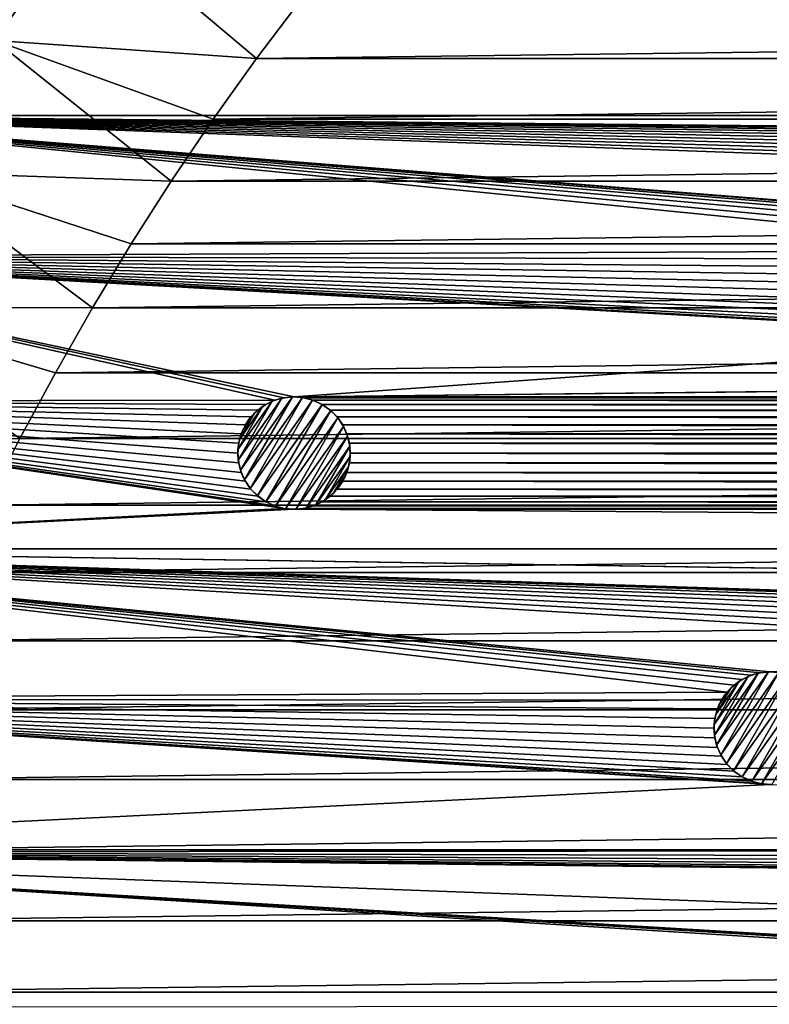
# Model space of a CAD drawing. Header units: metres. Extents: x -150 to 150, y -150 to 150.
# Tile 12 of 64: x -116 to -83, y 36 to 79. Entities that reach past the tile are written whole.
import ezdxf

# ---------------------------------------------------------------- set-up
doc = ezdxf.new("R2010")
doc.units = ezdxf.units.M
doc.layers.add('solid_P32600', color=7, linetype='CONTINUOUS')

msp = doc.modelspace()

# ---------------------------------------------------------------- linework, layer by layer
at = {"layer": 'solid_P32600'}
for points in [[(-126.18766, 81.096329, 2), (-117.236755, 78.335724, 2), (-113.253006, 83.992546, 2)], [(-113.253006, 83.992546, 2), (-117.236755, 78.335724, 2), (-105.58876, 77.536827, 5)], [(-113.253006, 83.992546, 2), (-105.58876, 77.536827, 5), (-103.590889, 80.186798, 5)], [(129.903809, 75), (-129.903809, 75), (-126.18766, 81.096329)], [(-47.775002, 80.248726), (129.903809, 75), (-126.18766, 81.096329)], [(103.590889, 80.186798, 5), (-103.590889, 80.186798, 5), (-105.58876, 77.536827, 5)], [(105.58876, 77.536827, 5), (103.590889, 80.186798, 5), (-105.58876, 77.536827, 5)], [(-117.236755, 78.335724, 2), (-120.939865, 72.488266, 2), (-109.382103, 72.087051, 5)], [(-117.236755, 78.335724, 2), (-109.382103, 72.087051, 5), (-107.520401, 74.835175, 5)], [(-117.236755, 78.335724, 2), (-107.520401, 74.835175, 5), (-105.58876, 77.536827, 5)], [(105.58876, 77.536827, 5), (-105.58876, 77.536827, 5), (-107.520401, 74.835175, 5)], [(107.520401, 74.835175, 5), (105.58876, 77.536827, 5), (-107.520401, 74.835175, 5)], [(-69.611931, 68.997993), (-133.325317, 68.733551), (-129.903809, 75)], [(0, 73.749138), (-129.903809, 75), (129.903809, 75)], [(-69.331207, 69.331207), (-69.611931, 68.997993), (-129.903809, 75)], [(-68.997993, 69.611931), (-69.331207, 69.331207), (-129.903809, 75)], [(-68.620232, 69.829041), (-68.997993, 69.611931), (-129.903809, 75)], [(-68.211098, 69.978867), (-68.620232, 69.829041), (-129.903809, 75)], [(-67.781868, 70.05368), (-68.211098, 69.978867), (-129.903809, 75)], [(-67.346161, 70.054543), (-67.781868, 70.05368), (-129.903809, 75)], [(-2.349231, 70.394951), (-67.346161, 70.054543), (-129.903809, 75)], [(-2.460035, 71.690414), (-2.5, 71.25), (-129.903809, 75)], [(-2.460035, 70.809586), (-129.903809, 75), (-2.5, 71.25)], [(-2.349231, 72.105049), (-2.460035, 71.690414), (-129.903809, 75)], [(-2.164318, 72.499573), (-2.349231, 72.105049), (-129.903809, 75)], [(-1.915111, 72.856972), (-2.164318, 72.499573), (-129.903809, 75)], [(-1.606416, 73.164452), (-1.915111, 72.856972), (-129.903809, 75)], [(-1.25, 73.415062), (-1.606416, 73.164452), (-129.903809, 75)], [(-0.854756, 73.598419), (-1.25, 73.415062), (-129.903809, 75)], [(-0.43412, 73.712021), (-0.854756, 73.598419), (-129.903809, 75)], [(0, 73.749138), (-0.43412, 73.712021), (-129.903809, 75)], [(-2.460035, 70.809586), (-2.349231, 70.394951), (-129.903809, 75)], [(107.520401, 74.835175, 5), (-107.520401, 74.835175, 5), (-109.382103, 72.087051, 5)], [(109.382103, 72.087051, 5), (107.520401, 74.835175, 5), (-109.382103, 72.087051, 5)], [(-120.939865, 72.488266, 2), (-124.350838, 66.466606, 2), (-112.891518, 66.456329, 5)], [(-120.939865, 72.488266, 2), (-112.891518, 66.456329, 5), (-111.171471, 69.295662, 5)], [(-120.939865, 72.488266, 2), (-111.171471, 69.295662, 5), (-109.382103, 72.087051, 5)], [(109.382103, 72.087051, 5), (-109.382103, 72.087051, 5), (-111.171471, 69.295662, 5)], [(111.171471, 69.295662, 5), (109.382103, 72.087051, 5), (-111.171471, 69.295662, 5)], [(111.171471, 69.295662, 5), (-111.171471, 69.295662, 5), (-112.891518, 66.456329, 5)], [(112.891518, 66.456329, 5), (111.171471, 69.295662, 5), (-112.891518, 66.456329, 5)], [(-104.777802, 62.348423), (-136.444305, 62.313263), (-133.325317, 68.733551)], [(-69.611931, 68.997993), (-69.829041, 68.620232), (-133.325317, 68.733551)], [(-104.35717, 62.462021), (-104.777802, 62.348423), (-133.325317, 68.733551)], [(-103.92305, 62.499138), (-104.35717, 62.462021), (-133.325317, 68.733551)], [(-67.781944, 65.073563), (-103.92305, 62.499138), (-133.325317, 68.733551)], [(-69.614983, 66.135971), (-69.331818, 65.796288), (-133.325317, 68.733551)], [(-68.992142, 65.513123), (-133.325317, 68.733551), (-69.331818, 65.796288)], [(-69.829819, 66.507507), (-69.614983, 66.135971), (-133.325317, 68.733551)], [(-69.978035, 66.917229), (-69.829819, 66.507507), (-133.325317, 68.733551)], [(-70.054543, 67.346161), (-69.978035, 66.917229), (-133.325317, 68.733551)], [(-70.05368, 67.781868), (-70.054543, 67.346161), (-133.325317, 68.733551)], [(-69.978867, 68.211098), (-70.05368, 67.781868), (-133.325317, 68.733551)], [(-69.829041, 68.620232), (-69.978867, 68.211098), (-133.325317, 68.733551)], [(-68.210876, 65.15007), (-67.781944, 65.073563), (-133.325317, 68.733551)], [(-68.620598, 65.298286), (-68.210876, 65.15007), (-133.325317, 68.733551)], [(-68.992142, 65.513123), (-68.620598, 65.298286), (-133.325317, 68.733551)], [(-124.350838, 66.466606, 2), (-127.462036, 60.286194, 2), (-116.113564, 60.651768, 5)], [(-124.350838, 66.466606, 2), (-116.113564, 60.651768, 5), (-114.539948, 63.573185, 5)], [(-124.350838, 66.466606, 2), (-114.539948, 63.573185, 5), (-112.891518, 66.456329, 5)], [(112.891518, 66.456329, 5), (-112.891518, 66.456329, 5), (-114.539948, 63.573185, 5)], [(114.539948, 63.573185, 5), (112.891518, 66.456329, 5), (-114.539948, 63.573185, 5)], [(-27.59251, 63.347805), (-103.92305, 62.499138), (-67.781944, 65.073563)], [(114.539948, 63.573185, 5), (-114.539948, 63.573185, 5), (-116.113564, 60.651768, 5)], [(116.113564, 60.651768, 5), (114.539948, 63.573185, 5), (-116.113564, 60.651768, 5)], [(-27.59251, 63.347805), (-27.157185, 63.329655), (-103.92305, 62.499138)], [(-27.157185, 63.329655), (103.92305, 62.499138), (-103.92305, 62.499138)], [(-104.35717, 57.537979), (-139.255417, 55.748329), (-136.444305, 62.313263)], [(-104.777802, 62.348423), (-105.17305, 62.165062), (-136.444305, 62.313263)], [(-105.534477, 58.089756), (-105.17305, 57.834938), (-136.444305, 62.313263)], [(-104.771652, 57.649338), (-136.444305, 62.313263), (-105.17305, 57.834938)], [(-105.838158, 58.393032), (-105.534477, 58.089756), (-136.444305, 62.313263)], [(-106.087364, 58.750431), (-105.838158, 58.393032), (-136.444305, 62.313263)], [(-106.272278, 59.144951), (-106.087364, 58.750431), (-136.444305, 62.313263)], [(-106.384216, 59.566029), (-106.272278, 59.144951), (-136.444305, 62.313263)], [(-106.42305, 60), (-106.384216, 59.566029), (-136.444305, 62.313263)], [(-106.384216, 60.433971), (-106.42305, 60), (-136.444305, 62.313263)], [(-106.272278, 60.855049), (-106.384216, 60.433971), (-136.444305, 62.313263)], [(-106.087364, 61.249569), (-106.272278, 60.855049), (-136.444305, 62.313263)], [(-105.838158, 61.606968), (-106.087364, 61.249569), (-136.444305, 62.313263)], [(-105.529465, 61.914452), (-105.838158, 61.606968), (-136.444305, 62.313263)], [(-105.17305, 62.165062), (-105.529465, 61.914452), (-136.444305, 62.313263)], [(-104.771652, 57.649338), (-104.35717, 57.537979), (-136.444305, 62.313263)], [(-106.417694, 60.156254, -2.5), (-105.305695, 62.082302, -2.5), (-104.895485, 62.301876, -2.5)], [(-106.402748, 59.691216, -2.5), (-106.417694, 60.156254, -2.5), (-104.895485, 62.301876, -2.5)], [(-106.402748, 59.691216, -2.5), (-104.895485, 62.301876, -2.5), (-104.459793, 62.44146, -2.5)], [(-106.305786, 59.244102, -2.5), (-106.402748, 59.691216, -2.5), (-104.459793, 62.44146, -2.5)], [(-106.305786, 59.244102, -2.5), (-104.459793, 62.44146, -2.5), (-103.998901, 62.497559, -2.5)], [(-106.123924, 58.816914, -2.5), (-106.305786, 59.244102, -2.5), (-103.998901, 62.497559, -2.5)], [(-106.123924, 58.816914, -2.5), (-103.998901, 62.497559, -2.5), (-103.541023, 62.470615, -2.5)], [(-105.871651, 58.433849, -2.5), (-106.123924, 58.816914, -2.5), (-103.541023, 62.470615, -2.5)], [(-105.871651, 58.433849, -2.5), (-103.541023, 62.470615, -2.5), (-103.101532, 62.359619, -2.5)], [(-105.555786, 58.108738, -2.5), (-105.871651, 58.433849, -2.5), (-103.101532, 62.359619, -2.5)], [(-105.555786, 58.108738, -2.5), (-103.101532, 62.359619, -2.5), (-102.67305, 62.165062, -2.5)], [(-105.555786, 58.108738, -2.5), (-102.67305, 62.165062, -2.5), (-105.17305, 57.834938, -2.5)], [(-105.305695, 62.082302, -2.5), (-105.529465, 61.914452), (-105.17305, 62.165062)], [(-105.305695, 62.082302, -2.5), (-105.17305, 62.165062), (-104.895485, 62.301876, -2.5)], [(-104.895485, 62.301876, -2.5), (-105.17305, 62.165062), (-104.777802, 62.348423)], [(-102.67305, 62.165062, -2.5), (-102.290314, 61.891262, -2.5), (-105.17305, 57.834938, -2.5)], [(-104.895485, 62.301876, -2.5), (-104.777802, 62.348423), (-104.459793, 62.44146, -2.5)], [(-104.459793, 62.44146, -2.5), (-104.777802, 62.348423), (-104.35717, 62.462021)], [(-104.459793, 62.44146, -2.5), (-104.35717, 62.462021), (-103.998901, 62.497559, -2.5)], [(-103.998901, 62.497559, -2.5), (-104.35717, 62.462021), (-103.92305, 62.499138)], [(-103.998901, 62.497559, -2.5), (-103.92305, 62.499138), (-103.541023, 62.470615, -2.5)], [(103.48893, 62.462021), (-103.48893, 62.462021), (-103.92305, 62.499138)], [(-103.541023, 62.470615, -2.5), (-103.92305, 62.499138), (-103.48893, 62.462021)], [(103.92305, 62.499138), (103.48893, 62.462021), (-103.92305, 62.499138)], [(-103.541023, 62.470615, -2.5), (-103.48893, 62.462021), (-103.101532, 62.359619, -2.5)], [(103.07444, 62.350662), (-103.07444, 62.350662), (-103.48893, 62.462021)], [(-103.101532, 62.359619, -2.5), (-103.48893, 62.462021), (-103.07444, 62.350662)], [(103.48893, 62.462021), (103.07444, 62.350662), (-103.48893, 62.462021)], [(-103.101532, 62.359619, -2.5), (-103.07444, 62.350662), (-102.67305, 62.165062)], [(-103.101532, 62.359619, -2.5), (-102.67305, 62.165062), (-102.67305, 62.165062, -2.5)], [(102.67305, 62.165062), (-102.67305, 62.165062), (-103.07444, 62.350662)], [(103.07444, 62.350662), (102.67305, 62.165062), (-103.07444, 62.350662)], [(102.311623, 61.910244), (-102.311623, 61.910244), (-102.67305, 62.165062)], [(-102.67305, 62.165062, -2.5), (-102.67305, 62.165062), (-102.311623, 61.910244)], [(102.311623, 61.910244), (-102.67305, 62.165062), (102.67305, 62.165062)], [(-102.67305, 62.165062, -2.5), (-102.311623, 61.910244), (-102.290314, 61.891262, -2.5)], [(-106.417694, 60.156254, -2.5), (-106.347153, 60.607437, -2.5), (-105.305695, 62.082302, -2.5)], [(-106.347153, 60.607437, -2.5), (-105.661156, 61.795616, -2.5), (-105.305695, 62.082302, -2.5)], [(-106.347153, 60.607437, -2.5), (-106.192551, 61.046806, -2.5), (-105.661156, 61.795616, -2.5)], [(-106.192551, 61.046806, -2.5), (-105.964363, 61.442043, -2.5), (-105.661156, 61.795616, -2.5)], [(-105.964363, 61.442043, -2.5), (-105.838158, 61.606968), (-105.661156, 61.795616, -2.5)], [(-105.661156, 61.795616, -2.5), (-105.838158, 61.606968), (-105.529465, 61.914452)], [(-105.661156, 61.795616, -2.5), (-105.529465, 61.914452), (-105.305695, 62.082302, -2.5)], [(-102.290314, 61.891262, -2.5), (-104.74456, 57.640381, -2.5), (-105.17305, 57.834938, -2.5)], [(-102.290314, 61.891262, -2.5), (-101.974449, 61.566151, -2.5), (-104.74456, 57.640381, -2.5)], [(102.007935, 61.606968), (-102.007935, 61.606968), (-102.311623, 61.910244)], [(-102.290314, 61.891262, -2.5), (-102.311623, 61.910244), (-102.007935, 61.606968)], [(102.311623, 61.910244), (102.007935, 61.606968), (-102.311623, 61.910244)], [(-102.290314, 61.891262, -2.5), (-102.007935, 61.606968), (-101.974449, 61.566151, -2.5)], [(-106.192551, 61.046806, -2.5), (-106.087364, 61.249569), (-105.964363, 61.442043, -2.5)], [(-105.964363, 61.442043, -2.5), (-106.087364, 61.249569), (-105.838158, 61.606968)], [(-101.974449, 61.566151, -2.5), (-104.305077, 57.529385, -2.5), (-104.74456, 57.640381, -2.5)], [(-101.974449, 61.566151, -2.5), (-101.722176, 61.183086, -2.5), (-104.305077, 57.529385, -2.5)], [(101.758728, 61.249569), (-101.758728, 61.249569), (-102.007935, 61.606968)], [(-101.974449, 61.566151, -2.5), (-102.007935, 61.606968), (-101.758728, 61.249569)], [(102.007935, 61.606968), (101.758728, 61.249569), (-102.007935, 61.606968)], [(-101.974449, 61.566151, -2.5), (-101.758728, 61.249569), (-101.722176, 61.183086, -2.5)], [(-106.347153, 60.607437, -2.5), (-106.384216, 60.433971), (-106.272278, 60.855049)], [(-106.347153, 60.607437, -2.5), (-106.272278, 60.855049), (-106.192551, 61.046806, -2.5)], [(-106.192551, 61.046806, -2.5), (-106.272278, 60.855049), (-106.087364, 61.249569)], [(-101.722176, 61.183086, -2.5), (-103.847191, 57.502441, -2.5), (-104.305077, 57.529385, -2.5)], [(-101.722176, 61.183086, -2.5), (-101.540314, 60.755898, -2.5), (-103.847191, 57.502441, -2.5)], [(101.573814, 60.855049), (-101.573814, 60.855049), (-101.758728, 61.249569)], [(-101.722176, 61.183086, -2.5), (-101.758728, 61.249569), (-101.573814, 60.855049)], [(101.758728, 61.249569), (101.573814, 60.855049), (-101.758728, 61.249569)], [(-101.722176, 61.183086, -2.5), (-101.573814, 60.855049), (-101.540314, 60.755898, -2.5)], [(101.461876, 60.433971), (-101.461876, 60.433971), (-101.573814, 60.855049)], [(-101.540314, 60.755898, -2.5), (-101.573814, 60.855049), (-101.461876, 60.433971)], [(101.573814, 60.855049), (101.461876, 60.433971), (-101.573814, 60.855049)], [(-127.462036, 60.286194, 2), (-117.611496, 57.693214, 5), (-116.113564, 60.651768, 5)], [(116.113564, 60.651768, 5), (-116.113564, 60.651768, 5), (-117.611496, 57.693214, 5)], [(117.611496, 57.693214, 5), (116.113564, 60.651768, 5), (-117.611496, 57.693214, 5)], [(-106.417694, 60.156254, -2.5), (-106.42305, 60), (-106.384216, 60.433971)], [(-106.417694, 60.156254, -2.5), (-106.384216, 60.433971), (-106.347153, 60.607437, -2.5)], [(-101.540314, 60.755898, -2.5), (-103.386307, 57.55854, -2.5), (-103.847191, 57.502441, -2.5)], [(-101.540314, 60.755898, -2.5), (-101.443344, 60.308784, -2.5), (-103.386307, 57.55854, -2.5)], [(-101.540314, 60.755898, -2.5), (-101.461876, 60.433971), (-101.443344, 60.308784, -2.5)], [(101.42305, 60), (-101.42305, 60), (-101.461876, 60.433971)], [(-101.443344, 60.308784, -2.5), (-101.461876, 60.433971), (-101.42305, 60)], [(101.461876, 60.433971), (101.42305, 60), (-101.461876, 60.433971)], [(-106.402748, 59.691216, -2.5), (-106.42305, 60), (-106.417694, 60.156254, -2.5)], [(-106.402748, 59.691216, -2.5), (-106.384216, 59.566029), (-106.42305, 60)], [(-101.443344, 60.308784, -2.5), (-102.950615, 57.698124, -2.5), (-103.386307, 57.55854, -2.5)], [(-101.443344, 60.308784, -2.5), (-101.428398, 59.843746, -2.5), (-102.950615, 57.698124, -2.5)], [(101.461876, 59.566029), (-101.461876, 59.566029), (-101.42305, 60)], [(-101.428398, 59.843746, -2.5), (-101.42305, 60), (-101.461876, 59.566029)], [(-101.443344, 60.308784, -2.5), (-101.42305, 60), (-101.428398, 59.843746, -2.5)], [(101.42305, 60), (101.461876, 59.566029), (-101.42305, 60)], [(-106.305786, 59.244102, -2.5), (-106.384216, 59.566029), (-106.402748, 59.691216, -2.5)], [(-106.305786, 59.244102, -2.5), (-106.272278, 59.144951), (-106.384216, 59.566029)], [(-101.428398, 59.843746, -2.5), (-102.540405, 57.917698, -2.5), (-102.950615, 57.698124, -2.5)], [(-101.428398, 59.843746, -2.5), (-101.49894, 59.392563, -2.5), (-102.540405, 57.917698, -2.5)], [(101.573814, 59.144951), (-101.573814, 59.144951), (-101.461876, 59.566029)], [(-101.49894, 59.392563, -2.5), (-101.461876, 59.566029), (-101.573814, 59.144951)], [(-101.428398, 59.843746, -2.5), (-101.461876, 59.566029), (-101.49894, 59.392563, -2.5)], [(101.461876, 59.566029), (101.573814, 59.144951), (-101.461876, 59.566029)], [(-106.123924, 58.816914, -2.5), (-106.272278, 59.144951), (-106.305786, 59.244102, -2.5)], [(-106.123924, 58.816914, -2.5), (-106.087364, 58.750431), (-106.272278, 59.144951)], [(-101.49894, 59.392563, -2.5), (-102.184937, 58.204384, -2.5), (-102.540405, 57.917698, -2.5)], [(-101.49894, 59.392563, -2.5), (-101.653542, 58.953194, -2.5), (-102.184937, 58.204384, -2.5)], [(101.758728, 58.750431), (-101.758728, 58.750431), (-101.573814, 59.144951)], [(-101.653542, 58.953194, -2.5), (-101.573814, 59.144951), (-101.758728, 58.750431)], [(-101.49894, 59.392563, -2.5), (-101.573814, 59.144951), (-101.653542, 58.953194, -2.5)], [(101.573814, 59.144951), (101.758728, 58.750431), (-101.573814, 59.144951)], [(-105.871651, 58.433849, -2.5), (-106.087364, 58.750431), (-106.123924, 58.816914, -2.5)], [(-105.871651, 58.433849, -2.5), (-105.838158, 58.393032), (-106.087364, 58.750431)], [(-101.653542, 58.953194, -2.5), (-101.881737, 58.557957, -2.5), (-102.184937, 58.204384, -2.5)], [(102.007935, 58.393032), (-102.007935, 58.393032), (-101.758728, 58.750431)], [(-101.881737, 58.557957, -2.5), (-101.758728, 58.750431), (-102.007935, 58.393032)], [(-101.653542, 58.953194, -2.5), (-101.758728, 58.750431), (-101.881737, 58.557957, -2.5)], [(101.758728, 58.750431), (102.007935, 58.393032), (-101.758728, 58.750431)], [(-105.555786, 58.108738, -2.5), (-105.838158, 58.393032), (-105.871651, 58.433849, -2.5)], [(-105.555786, 58.108738, -2.5), (-105.534477, 58.089756), (-105.838158, 58.393032)], [(-102.184937, 58.204384, -2.5), (-102.316635, 58.085548), (-102.540405, 57.917698, -2.5)], [(102.316635, 58.085548), (-102.316635, 58.085548), (-102.007935, 58.393032)], [(-102.184937, 58.204384, -2.5), (-102.007935, 58.393032), (-102.316635, 58.085548)], [(-101.881737, 58.557957, -2.5), (-102.007935, 58.393032), (-102.184937, 58.204384, -2.5)], [(102.007935, 58.393032), (102.316635, 58.085548), (-102.007935, 58.393032)], [(-105.555786, 58.108738, -2.5), (-105.17305, 57.834938, -2.5), (-105.534477, 58.089756)], [(-105.17305, 57.834938, -2.5), (-105.17305, 57.834938), (-105.534477, 58.089756)], [(-104.74456, 57.640381, -2.5), (-104.771652, 57.649338), (-105.17305, 57.834938)], [(-104.74456, 57.640381, -2.5), (-105.17305, 57.834938), (-105.17305, 57.834938, -2.5)], [(103.068291, 57.651577), (-103.068291, 57.651577), (-102.67305, 57.834938)], [(-102.950615, 57.698124, -2.5), (-102.67305, 57.834938), (-103.068291, 57.651577)], [(-102.540405, 57.917698, -2.5), (-102.67305, 57.834938), (-102.950615, 57.698124, -2.5)], [(102.67305, 57.834938), (-102.67305, 57.834938), (-102.316635, 58.085548)], [(-102.540405, 57.917698, -2.5), (-102.316635, 58.085548), (-102.67305, 57.834938)], [(102.67305, 57.834938), (103.068291, 57.651577), (-102.67305, 57.834938)], [(102.316635, 58.085548), (102.67305, 57.834938), (-102.316635, 58.085548)], [(-104.35717, 57.537979), (-103.92305, 57.500862), (-139.255417, 55.748329)], [(-103.92305, 57.500862), (139.255417, 55.748329), (-139.255417, 55.748329)], [(117.611496, 57.693214, 5), (-117.611496, 57.693214, 5), (-119.035812, 54.693779, 5)], [(119.035812, 54.693779, 5), (117.611496, 57.693214, 5), (-119.035812, 54.693779, 5)], [(-104.74456, 57.640381, -2.5), (-104.35717, 57.537979), (-104.771652, 57.649338)], [(-104.305077, 57.529385, -2.5), (-104.35717, 57.537979), (-104.74456, 57.640381, -2.5)], [(-104.305077, 57.529385, -2.5), (-103.92305, 57.500862), (-104.35717, 57.537979)], [(-103.847191, 57.502441, -2.5), (-103.92305, 57.500862), (-104.305077, 57.529385, -2.5)], [(103.92305, 57.500862), (-103.92305, 57.500862), (-103.48893, 57.537979)], [(-103.847191, 57.502441, -2.5), (-103.48893, 57.537979), (-103.92305, 57.500862)], [(103.92305, 57.500862), (139.255417, 55.748329), (-103.92305, 57.500862)], [(-103.386307, 57.55854, -2.5), (-103.48893, 57.537979), (-103.847191, 57.502441, -2.5)], [(103.48893, 57.537979), (-103.48893, 57.537979), (-103.068291, 57.651577)], [(-103.386307, 57.55854, -2.5), (-103.068291, 57.651577), (-103.48893, 57.537979)], [(103.48893, 57.537979), (103.92305, 57.500862), (-103.48893, 57.537979)], [(-102.950615, 57.698124, -2.5), (-103.068291, 57.651577), (-103.386307, 57.55854, -2.5)], [(103.068291, 57.651577), (103.48893, 57.537979), (-103.068291, 57.651577)], [(-84.663841, 49.381969), (-141.749542, 49.061657), (-139.255417, 55.748329)], [(50.599171, 52.870987), (-139.255417, 55.748329), (139.255417, 55.748329)], [(-84.355141, 49.689453), (-84.663841, 49.381969), (-139.255417, 55.748329)], [(-83.998726, 49.940063), (-84.355141, 49.689453), (-139.255417, 55.748329)], [(-83.603485, 50.123421), (-83.998726, 49.940063), (-139.255417, 55.748329)], [(-83.182846, 50.237019), (-83.603485, 50.123421), (-139.255417, 55.748329)], [(-82.748726, 50.274139), (-83.182846, 50.237019), (-139.255417, 55.748329)], [(-52.870987, 50.599171), (-82.748726, 50.274139), (-139.255417, 55.748329)], [(-52.796173, 51.028404), (-52.870987, 50.599171), (-139.255417, 55.748329)], [(-52.646347, 51.437538), (-52.796173, 51.028404), (-139.255417, 55.748329)], [(-52.429237, 51.8153), (-52.646347, 51.437538), (-139.255417, 55.748329)], [(-52.148518, 52.148518), (-52.429237, 51.8153), (-139.255417, 55.748329)], [(-51.8153, 52.429237), (-52.148518, 52.148518), (-139.255417, 55.748329)], [(-51.437538, 52.646347), (-51.8153, 52.429237), (-139.255417, 55.748329)], [(-51.028404, 52.796173), (-51.437538, 52.646347), (-139.255417, 55.748329)], [(-50.599171, 52.870987), (-51.028404, 52.796173), (-139.255417, 55.748329)], [(-50.163467, 52.871845), (-50.599171, 52.870987), (-139.255417, 55.748329)], [(50.163467, 52.871845), (-50.163467, 52.871845), (-139.255417, 55.748329)], [(50.599171, 52.870987), (50.163467, 52.871845), (-139.255417, 55.748329)], [(119.035812, 54.693779, 5), (-119.035812, 54.693779, 5), (-120.384026, 51.658955, 5)], [(120.384026, 51.658955, 5), (119.035812, 54.693779, 5), (-120.384026, 51.658955, 5)], [(120.384026, 51.658955, 5), (-120.384026, 51.658955, 5), (-121.653488, 48.594536, 5)], [(121.653488, 48.594536, 5), (120.384026, 51.658955, 5), (-121.653488, 48.594536, 5)], [(-85.243378, 47.931255, -2.5), (-84.131371, 49.8573, -2.5), (-83.721161, 50.076878, -2.5)], [(-85.228432, 47.466217, -2.5), (-85.243378, 47.931255, -2.5), (-83.721161, 50.076878, -2.5)], [(-85.228432, 47.466217, -2.5), (-83.721161, 50.076878, -2.5), (-83.285469, 50.216461, -2.5)], [(-85.131462, 47.0191, -2.5), (-85.228432, 47.466217, -2.5), (-83.285469, 50.216461, -2.5)], [(-85.131462, 47.0191, -2.5), (-83.285469, 50.216461, -2.5), (-82.824585, 50.272556, -2.5)], [(-84.9496, 46.591911, -2.5), (-85.131462, 47.0191, -2.5), (-82.824585, 50.272556, -2.5)], [(-84.9496, 46.591911, -2.5), (-82.824585, 50.272556, -2.5), (-82.366699, 50.245613, -2.5)], [(-84.697327, 46.208851, -2.5), (-84.9496, 46.591911, -2.5), (-82.366699, 50.245613, -2.5)], [(-84.697327, 46.208851, -2.5), (-82.366699, 50.245613, -2.5), (-81.927216, 50.134621, -2.5)], [(-84.381462, 45.883739, -2.5), (-84.697327, 46.208851, -2.5), (-81.927216, 50.134621, -2.5)], [(-84.381462, 45.883739, -2.5), (-81.927216, 50.134621, -2.5), (-81.498726, 49.940063, -2.5)], [(-84.381462, 45.883739, -2.5), (-81.498726, 49.940063, -2.5), (-83.998726, 45.609936, -2.5)], [(-84.131371, 49.8573, -2.5), (-84.355141, 49.689453), (-83.998726, 49.940063)], [(-84.131371, 49.8573, -2.5), (-83.998726, 49.940063), (-83.721161, 50.076878, -2.5)], [(-83.721161, 50.076878, -2.5), (-83.998726, 49.940063), (-83.603485, 50.123421)], [(-81.498726, 49.940063, -2.5), (-81.11599, 49.666264, -2.5), (-83.998726, 45.609936, -2.5)], [(-83.721161, 50.076878, -2.5), (-83.603485, 50.123421), (-83.285469, 50.216461, -2.5)], [(-83.285469, 50.216461, -2.5), (-83.603485, 50.123421), (-83.182846, 50.237019)], [(-83.285469, 50.216461, -2.5), (-83.182846, 50.237019), (-82.824585, 50.272556, -2.5)], [(-82.824585, 50.272556, -2.5), (-83.182846, 50.237019), (-82.748726, 50.274139)], [(-82.824585, 50.272556, -2.5), (-82.748726, 50.274139), (-82.366699, 50.245613, -2.5)], [(-85.243378, 47.931255, -2.5), (-85.172836, 48.382439, -2.5), (-84.131371, 49.8573, -2.5)], [(-85.172836, 48.382439, -2.5), (-84.486839, 49.570618, -2.5), (-84.131371, 49.8573, -2.5)], [(-85.172836, 48.382439, -2.5), (-85.018234, 48.821808, -2.5), (-84.486839, 49.570618, -2.5)], [(-85.018234, 48.821808, -2.5), (-84.790039, 49.217045, -2.5), (-84.486839, 49.570618, -2.5)], [(-84.790039, 49.217045, -2.5), (-84.663841, 49.381969), (-84.486839, 49.570618, -2.5)], [(-84.486839, 49.570618, -2.5), (-84.663841, 49.381969), (-84.355141, 49.689453)], [(-84.486839, 49.570618, -2.5), (-84.355141, 49.689453), (-84.131371, 49.8573, -2.5)], [(-81.11599, 49.666264, -2.5), (-83.570244, 45.415379, -2.5), (-83.998726, 45.609936, -2.5)], [(-81.11599, 49.666264, -2.5), (-80.800125, 49.341148, -2.5), (-83.570244, 45.415379, -2.5)], [(-82.748726, 45.27586), (-143.92424, 42.258408), (-141.749542, 49.061657)], [(-84.663841, 49.381969), (-84.913048, 49.02457), (-141.749542, 49.061657)], [(-84.360153, 45.864758), (-83.998726, 45.609936), (-141.749542, 49.061657)], [(-83.597336, 45.424339), (-141.749542, 49.061657), (-83.998726, 45.609936)], [(-84.663841, 46.16803), (-84.360153, 45.864758), (-141.749542, 49.061657)], [(-84.913048, 46.525429), (-84.663841, 46.16803), (-141.749542, 49.061657)], [(-85.097961, 46.919949), (-84.913048, 46.525429), (-141.749542, 49.061657)], [(-85.2099, 47.34103), (-85.097961, 46.919949), (-141.749542, 49.061657)], [(-85.248726, 47.775002), (-85.2099, 47.34103), (-141.749542, 49.061657)], [(-85.2099, 48.208969), (-85.248726, 47.775002), (-141.749542, 49.061657)], [(-85.097961, 48.630051), (-85.2099, 48.208969), (-141.749542, 49.061657)], [(-84.913048, 49.02457), (-85.097961, 48.630051), (-141.749542, 49.061657)], [(-83.182846, 45.312981), (-82.748726, 45.27586), (-141.749542, 49.061657)], [(-83.597336, 45.424339), (-83.182846, 45.312981), (-141.749542, 49.061657)], [(-85.018234, 48.821808, -2.5), (-85.097961, 48.630051), (-84.913048, 49.02457)], [(-85.018234, 48.821808, -2.5), (-84.913048, 49.02457), (-84.790039, 49.217045, -2.5)], [(-84.790039, 49.217045, -2.5), (-84.913048, 49.02457), (-84.663841, 49.381969)], [(-80.800125, 49.341148, -2.5), (-83.130753, 45.304386, -2.5), (-83.570244, 45.415379, -2.5)], [(-80.800125, 49.341148, -2.5), (-80.547852, 48.958088, -2.5), (-83.130753, 45.304386, -2.5)], [(121.653488, 48.594536, 5), (-121.653488, 48.594536, 5), (-122.844788, 45.49852, 5)], [(122.844788, 45.49852, 5), (121.653488, 48.594536, 5), (-122.844788, 45.49852, 5)], [(-85.172836, 48.382439, -2.5), (-85.2099, 48.208969), (-85.097961, 48.630051)], [(-85.172836, 48.382439, -2.5), (-85.097961, 48.630051), (-85.018234, 48.821808, -2.5)], [(-80.547852, 48.958088, -2.5), (-82.672874, 45.277443, -2.5), (-83.130753, 45.304386, -2.5)], [(-85.243378, 47.931255, -2.5), (-85.248726, 47.775002), (-85.2099, 48.208969)], [(-85.243378, 47.931255, -2.5), (-85.2099, 48.208969), (-85.172836, 48.382439, -2.5)], [(-85.228432, 47.466217, -2.5), (-85.248726, 47.775002), (-85.243378, 47.931255, -2.5)], [(-85.228432, 47.466217, -2.5), (-85.2099, 47.34103), (-85.248726, 47.775002)], [(-85.131462, 47.0191, -2.5), (-85.2099, 47.34103), (-85.228432, 47.466217, -2.5)], [(-85.131462, 47.0191, -2.5), (-85.097961, 46.919949), (-85.2099, 47.34103)], [(-84.9496, 46.591911, -2.5), (-85.097961, 46.919949), (-85.131462, 47.0191, -2.5)], [(-84.9496, 46.591911, -2.5), (-84.913048, 46.525429), (-85.097961, 46.919949)], [(-84.697327, 46.208851, -2.5), (-84.913048, 46.525429), (-84.9496, 46.591911, -2.5)], [(-84.697327, 46.208851, -2.5), (-84.663841, 46.16803), (-84.913048, 46.525429)], [(-84.381462, 45.883739, -2.5), (-84.663841, 46.16803), (-84.697327, 46.208851, -2.5)], [(-84.381462, 45.883739, -2.5), (-84.360153, 45.864758), (-84.663841, 46.16803)], [(-84.381462, 45.883739, -2.5), (-83.998726, 45.609936, -2.5), (-84.360153, 45.864758)], [(-83.998726, 45.609936, -2.5), (-83.998726, 45.609936), (-84.360153, 45.864758)], [(-83.570244, 45.415379, -2.5), (-83.597336, 45.424339), (-83.998726, 45.609936)], [(-83.570244, 45.415379, -2.5), (-83.998726, 45.609936), (-83.998726, 45.609936, -2.5)], [(-20.257551, 42.373241), (-143.92424, 42.258408), (-82.748726, 45.27586)], [(122.844788, 45.49852, 5), (-122.844788, 45.49852, 5), (-123.958557, 42.369938, 5)], [(123.958557, 42.369938, 5), (122.844788, 45.49852, 5), (-123.958557, 42.369938, 5)], [(-83.570244, 45.415379, -2.5), (-83.182846, 45.312981), (-83.597336, 45.424339)], [(-83.130753, 45.304386, -2.5), (-83.182846, 45.312981), (-83.570244, 45.415379, -2.5)], [(-83.130753, 45.304386, -2.5), (-82.748726, 45.27586), (-83.182846, 45.312981)], [(-82.672874, 45.277443, -2.5), (-82.748726, 45.27586), (-83.130753, 45.304386, -2.5)], [(-34.21949, 35.428299), (-145.771255, 35.365265), (-143.92424, 42.258408)], [(-20.052088, 41.981644), (-143.92424, 42.258408), (-20.257551, 42.373241)], [(-33.810356, 35.578121), (-34.21949, 35.428299), (-143.92424, 42.258408)], [(-33.381123, 35.652935), (-33.810356, 35.578121), (-143.92424, 42.258408)], [(-32.945419, 35.653793), (-33.381123, 35.652935), (-143.92424, 42.258408)], [(32.945419, 35.653793), (-32.945419, 35.653793), (-143.92424, 42.258408)], [(-18.274168, 40.851337), (-17.838842, 40.833191), (-143.92424, 42.258408)], [(32.945419, 35.653793), (-143.92424, 42.258408), (-17.838842, 40.833191)], [(-18.699358, 40.94648), (-18.274168, 40.851337), (-143.92424, 42.258408)], [(-19.102224, 41.112423), (-18.699358, 40.94648), (-143.92424, 42.258408)], [(-19.469233, 41.347248), (-19.102224, 41.112423), (-143.92424, 42.258408)], [(-19.791046, 41.640976), (-19.469233, 41.347248), (-143.92424, 42.258408)], [(-20.052088, 41.981644), (-19.791046, 41.640976), (-143.92424, 42.258408)], [(123.958557, 42.369938, 5), (-123.958557, 42.369938, 5), (-124.992691, 39.214821, 5)], [(124.992691, 39.214821, 5), (123.958557, 42.369938, 5), (-124.992691, 39.214821, 5)], [(124.992691, 39.214821, 5), (-124.992691, 39.214821, 5), (-125.945274, 36.038628, 5)], [(125.945274, 36.038628, 5), (124.992691, 39.214821, 5), (-125.945274, 36.038628, 5)], [(125.945274, 36.038628, 5), (-125.945274, 36.038628, 5), (-126.817566, 32.83675, 5)], [(126.817566, 32.83675, 5), (125.945274, 36.038628, 5), (-126.817566, 32.83675, 5)]]:
    msp.add_3dface(points, dxfattribs=at)

doc.saveas('drawing.dxf')
